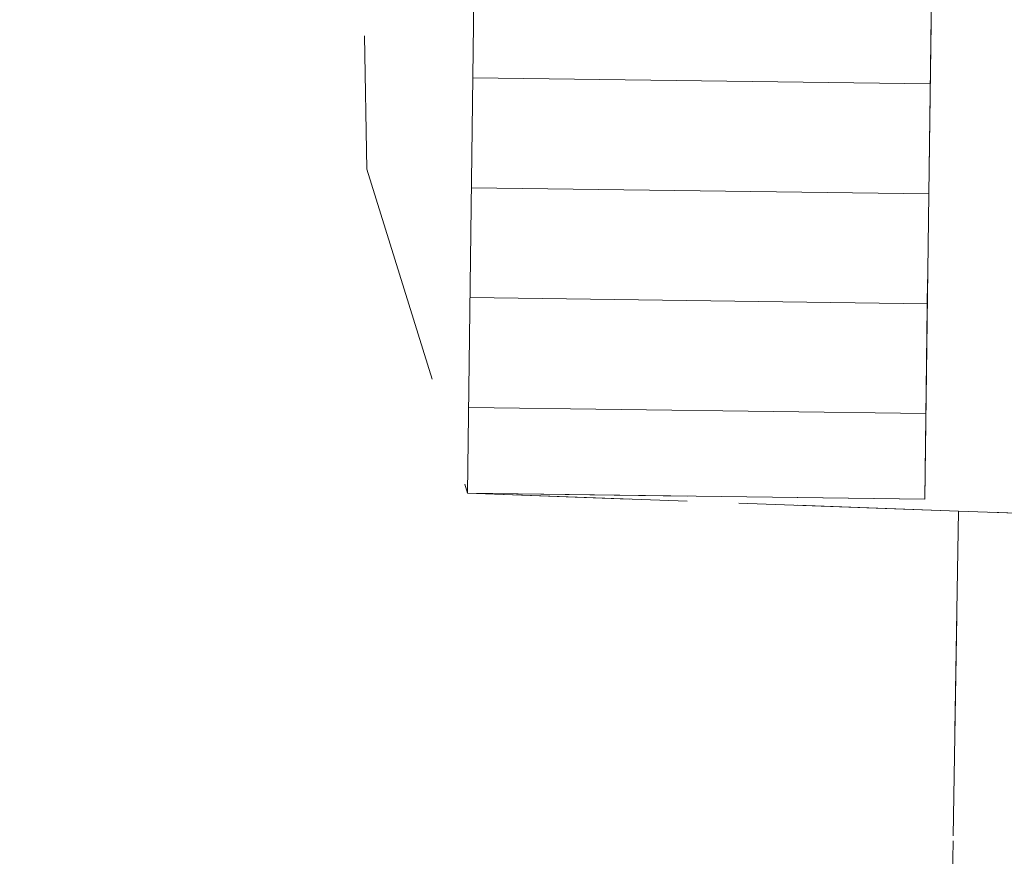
# Model space of a CAD drawing. Extents: x 6601440 to 6601733, y 5738487 to 5738717.
# Tile 97 of 129: x 6601543.38 to 6601547.86, y 5738635.89 to 5738639.7. Entities that reach past the tile are written whole.
import ezdxf

# ---------------------------------------------------------------- set-up
doc = ezdxf.new("R2010")
doc.units = 0
doc.linetypes.add('PRZER2-1', pattern=[3, 2, -1])
doc.layers.add('GESSCH', color=7, linetype='CONTINUOUS', lineweight=18, true_color=0x0a0909)
doc.layers.add('GSSKOD', color=7, linetype='PRZER2-1', lineweight=18, true_color=0x0a0909)

msp = doc.modelspace()

# ---------------------------------------------------------------- linework, layer by layer
at = {"layer": 'GESSCH', "linetype": 'Continuous', "elevation": 10.26}
msp.add_lwpolyline([(6601545.41408, 5738637.54692), (6601545.4884, 5738643.35023), (6601547.57088, 5738643.29822), (6601547.49393, 5738637.52034)], close=True, dxfattribs=at)
at = {"layer": 'GESSCH', "linetype": 'Continuous'}
for points in [[(6601545.43829, 5738639.43708, 10.26), (6601547.51909, 5738639.40937, 10.26)], [(6601545.43189, 5738638.93712, 10.26), (6601547.51243, 5738638.90941, 10.26)], [(6601545.42548, 5738638.43716, 10.26), (6601547.50577, 5738638.40946, 10.26)], [(6601545.41908, 5738637.93721, 10.26), (6601547.49911, 5738637.9095, 10.26)]]:
    msp.add_polyline3d(points, dxfattribs=at)
at = {"layer": 'GSSKOD', "linetype": 'PRZER2-1', "lineweight": 18, "ltscale": 0.5}
for p, q in [((6601540.67245, 5738653.77127, 10.18), (6601544.94501, 5738639.62874, 10.18)), ((6601544.94501, 5738639.62874, 10.18), (6601544.95569, 5738639.02112, 10.18)), ((6601544.95569, 5738639.02112, 10.18), (6601545.41408, 5738637.54692, 10.18)), ((6601545.41408, 5738637.54692, 10.18), (6601547.64821, 5738637.46551, 10.18)), ((6601547.64821, 5738637.46551, 10.18), (6601547.59854, 5738634.48856, 10.18))]:
    msp.add_line(p, q, dxfattribs=at)
at = {"layer": 'GSSKOD', "linetype": 'PRZER2-1', "lineweight": 18, "ltscale": 0.5, "elevation": 10.18}
for points in [[(6601547.64821, 5738637.46551), (6601545.41408, 5738637.54692), (6601547.49393, 5738637.52034), (6601547.57088, 5738643.29822), (6601545.4884, 5738643.35023), (6601545.4777, 5738642.51416), (6601545.32771, 5738642.51607), (6601545.34438, 5738645.10939), (6601557.03102, 5738644.93707), (6601556.97223, 5738642.43113), (6601556.82223, 5738642.4314), (6601556.82391, 5738643.33902), (6601554.8039, 5738643.34419), (6601554.7883, 5738637.30773), (6601556.81283, 5738637.33866), (6601556.80554, 5738637.13183), (6601554.78532, 5738637.20544)], [(6601547.59854, 5738634.48856), (6601547.64821, 5738637.46551), (6601554.78532, 5738637.20544), (6601556.80554, 5738637.13183), (6601556.70331, 5738634.23127), (6601549.56002, 5738634.44171)]]:
    msp.add_lwpolyline(points, close=True, dxfattribs=at)
at = {"layer": 'GSSKOD', "linetype": 'PRZER2-1', "lineweight": 18, "ltscale": 0.5}
msp.add_arc((6601545.9832, 5738637.58546, 10.18), 3.44947, 179.37261, 230.87829, dxfattribs=at)

doc.saveas('drawing.dxf')
